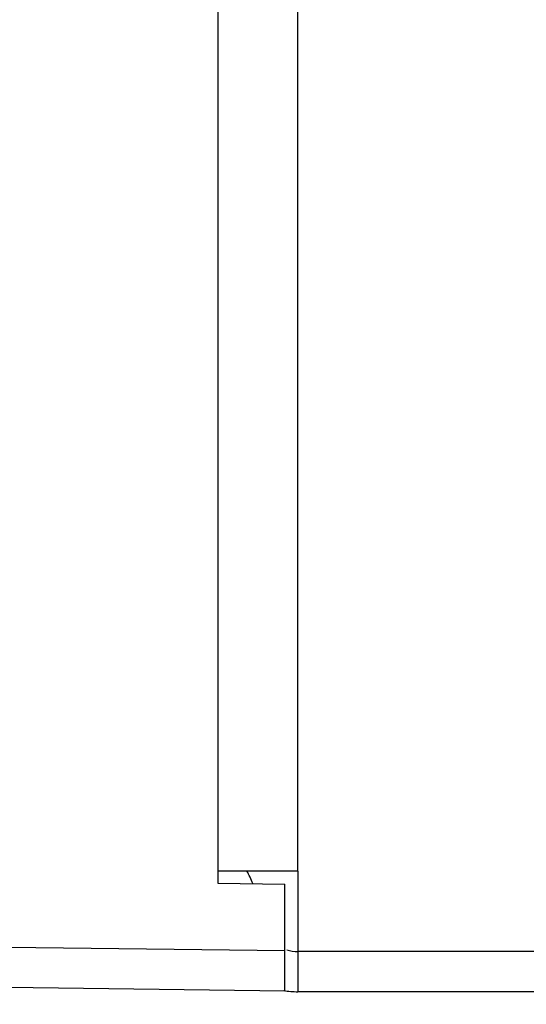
# Model space of a CAD drawing. Header units: inches. Extents: x 0 to 34, y 0 to 22.
# Tile 12 of 79: x 14.6 to 15.2, y 7.8 to 9. Entities that reach past the tile are written whole.
import ezdxf

# ---------------------------------------------------------------- set-up
doc = ezdxf.new("R2010")
doc.units = ezdxf.units.IN
doc.header["$LTSCALE"] = 1.87
doc.header["$MEASUREMENT"] = 0
doc.layers.get('0').update_dxf_attribs({"linetype": 'CONTINUOUS'})
doc.layers.add('DIMENSIONS', color=7, linetype='CONTINUOUS')
doc.styles.get("Standard").update_dxf_attribs({"font": 'txt', "width": 0.8})
doc.dimstyles.new('DIMSTYLE_1', dxfattribs={"dimtxt": 0.125, "dimasz": 0.18, "dimexe": 0.18, "dimexo": 0.0625, "dimgap": 0.09, "dimtad": 0, "dimtih": 1, "dimtoh": 1, "dimdec": 3, "dimzin": 4, "dimdsep": 46, "dimtxsty": 'STANDARD', "dimblk": '_FILLED', "dimblk1": '_FILLED', "dimblk2": '_FILLED', "dimcen": 0.09, "dimadec": 0, "dimazin": 0, "dimtp": 0.01, "dimtm": 0.01, "dimtfac": 1, "dimtdec": 3, "dimtofl": 0, "dimtmove": 0, "dimatfit": 3, "dimldrblk": '_FILLED', "dimfxl": 1, "dimtolj": 1, "dimtzin": 4, "dimarcsym": 0})

# ---------------------------------------------------------------- blocks, each defined once
blk = doc.blocks.new('_FILLED')
at = {"color": 0, "linetype": 'BYBLOCK'}
blk.add_solid([(0, 0), (-1, 0.1736), (-1, -0.1736)], dxfattribs=at)
blk = doc.blocks.new('*D1')
at = {"layer": 'DIMENSIONS', "color": 2, "linetype": 'CONTINUOUS'}
for p, q in [((14.3558, 8.1677), (14.3558, 7.1778)), ((14.4917, 7.8416), (14.4917, 7.1778)), ((14.3558, 7.3028), (13.9958, 7.3028)), ((14.4917, 7.3028), (14.8913, 7.3028))]:
    blk.add_line(p, q, dxfattribs=at)
at = {"layer": 'DIMENSIONS', "color": 2, "linetype": 'CONTINUOUS', "xscale": 0.18, "yscale": 0.18, "zscale": 0.18}
blk.add_blockref('_FILLED', (14.3558, 7.3028), dxfattribs=at)
at = {"layer": 'DIMENSIONS', "color": 2, "linetype": 'CONTINUOUS', "xscale": 0.18, "yscale": 0.18, "zscale": 0.18, "rotation": 180}
blk.add_blockref('_FILLED', (14.4917, 7.3028), dxfattribs=at)
at = {"layer": 'DIMENSIONS', "color": 2, "linetype": 'CONTINUOUS', "insert": (14.9538, 7.3653), "char_height": 0.125, "width": 1.125, "attachment_point": 1, "line_spacing_factor": 0.9}
blk.add_mtext('.136{\\Ftxt.shx;\\W1.000000;\\H0.125000; }[3.45]', dxfattribs=at)

msp = doc.modelspace()

# ---------------------------------------------------------------- linework, layer by layer
at = {"color": 7, "linetype": 'CONTINUOUS'}
for p, q in [((14.8367, 9.5983), (14.8367, 7.9323)), ((14.9322, 7.9468), (14.8367, 7.9468)), ((14.9322, 7.9468), (14.9322, 7.8028)), ((14.8367, 7.9323), (14.9167, 7.9313)), ((14.9167, 7.8038), (14.9167, 7.9313)), ((14.5864, 7.8081), (14.9167, 7.8038)), ((22.5037, 7.8028), (14.9322, 7.8028))]:
    msp.add_line(p, q, dxfattribs=at)
at = {"color": 9, "linetype": 'CONTINUOUS'}
for p, q in [((14.9322, 7.9468), (14.9322, 9.5838)), ((14.5864, 7.8561), (14.9167, 7.8518)), ((22.5037, 7.8508), (14.9322, 7.8508))]:
    msp.add_line(p, q, dxfattribs=at)
at = {"color": 7, "linetype": 'CONTINUOUS'}
for centre, radius, start, end in [((14.7882, 7.8988), 0.096, 20.0787, 30.0047), ((14.9322, 7.8988), 0.048, 254.1893, 270), ((14.9322, 7.8988), 0.096, 259.7725, 270)]:
    msp.add_arc(centre, radius, start, end, dxfattribs=at)

# ---------------------------------------------------------------- dimensions: what is measured, and where the dimension line sits
at = {"layer": 'DIMENSIONS', "color": 2, "linetype": 'CONTINUOUS'}
dim = msp.add_linear_dim(base=(14.3558, 7.3028), p1=(14.4917, 7.8416), p2=(14.3558, 8.1677), angle=180, dimstyle='DIMSTYLE_1', dxfattribs=at)
dim.commit()
dim.dimension.update_dxf_attribs({"geometry": '*D1', "text_midpoint": (15.5163, 7.3028), "dimtype": 160})

doc.saveas('drawing.dxf')
